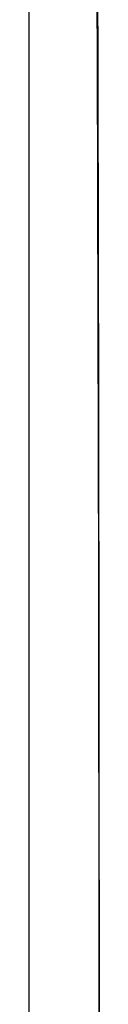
# Model space of a CAD drawing. Header units: metres. Extents: x 209747 to 209830, y 1182430 to 1182564.
# Tile 45 of 256: x 209752.4221 to 209752.4773, y 1182474.0413 to 1182474.8146. Entities that reach past the tile are written whole.
import ezdxf

# ---------------------------------------------------------------- set-up
doc = ezdxf.new("R2010")
doc.units = ezdxf.units.M
doc.header["$MEASUREMENT"] = 0
doc.linetypes.add('DGN Style 2', pattern=[15.036391, 9.021834, -6.014556])
doc.layers.get('0').update_dxf_attribs({"color": 254})

# ---------------------------------------------------------------- blocks, each defined once
blk = doc.blocks.new('*U2')
at = {"color": 40, "linetype": 'Continuous'}
for p, q in [((1.5783, -24.1511), (1.57855, -24.25292)), ((1.57855, -24.25292), (1.57877, -24.35474)), ((1.57877, -24.35474), (1.57897, -24.45656)), ((1.57897, -24.45656), (1.57914, -24.55836)), ((1.57914, -24.55836), (1.57928, -24.66015)), ((1.57928, -24.66015), (1.57941, -24.76193)), ((1.57941, -24.76193), (1.57952, -24.8637)), ((1.57952, -24.8637), (1.5796, -24.96546)), ((1.5796, -24.96546), (1.57967, -25.06721))]:
    blk.add_line(p, q, dxfattribs=at)
blk = doc.blocks.new('*U3')
at = {"color": 40, "linetype": 'Continuous'}
for p, q in [((1.57836, -24.17388), (1.5786, -24.27369)), ((1.5786, -24.27369), (1.57881, -24.37349)), ((1.57881, -24.37349), (1.57899, -24.47325)), ((1.57899, -24.47325), (1.57916, -24.57299)), ((1.57916, -24.57299), (1.5793, -24.67269)), ((1.5793, -24.67269), (1.57942, -24.77236)), ((1.57942, -24.77236), (1.57953, -24.87199)), ((1.57953, -24.87199), (1.57961, -24.97159)), ((1.57961, -24.97159), (1.57967, -25.07115))]:
    blk.add_line(p, q, dxfattribs=at)
blk = doc.blocks.new('*U4')
at = {"color": 40, "linetype": 'Continuous'}
for p, q in [((1.57854, -24.24613), (1.57875, -24.34663)), ((1.57875, -24.34663), (1.57895, -24.44709)), ((1.57895, -24.44709), (1.57912, -24.54755)), ((1.57912, -24.54755), (1.57927, -24.64795)), ((1.57927, -24.64795), (1.5794, -24.74835)), ((1.5794, -24.74835), (1.5795, -24.84869)), ((1.5795, -24.84869), (1.57959, -24.94901)), ((1.57959, -24.94901), (1.57966, -25.04927))]:
    blk.add_line(p, q, dxfattribs=at)
blk = doc.blocks.new('*U5')
at = {"color": 40, "linetype": 'Continuous'}
for p, q in [((1.57852, -24.24173), (1.57874, -24.34041)), ((1.57874, -24.34041), (1.57893, -24.43904)), ((1.57893, -24.43904), (1.5791, -24.53761)), ((1.5791, -24.53761), (1.57925, -24.63614)), ((1.57925, -24.63614), (1.57938, -24.7346)), ((1.57938, -24.7346), (1.57949, -24.83302)), ((1.57949, -24.83302), (1.57958, -24.93139)), ((1.57958, -24.93139), (1.57965, -25.02972))]:
    blk.add_line(p, q, dxfattribs=at)
blk = doc.blocks.new('*U6')
at = {"color": 40, "linetype": 'Continuous'}
for p, q in [((1.57845, -24.21005), (1.57867, -24.30917)), ((1.57867, -24.30917), (1.57887, -24.40827)), ((1.57887, -24.40827), (1.57905, -24.50733)), ((1.57905, -24.50733), (1.57921, -24.60639)), ((1.57921, -24.60639), (1.57935, -24.7054)), ((1.57935, -24.7054), (1.57946, -24.80442)), ((1.57946, -24.80442), (1.57955, -24.90339)), ((1.57955, -24.90339), (1.57963, -25.00236)), ((1.57963, -25.00236), (1.57969, -25.10129))]:
    blk.add_line(p, q, dxfattribs=at)
blk = doc.blocks.new('*U7')
at = {"color": 40, "linetype": 'Continuous'}
for p, q in [((1.57851, -24.23791), (1.57873, -24.33676)), ((1.57873, -24.33676), (1.57892, -24.43557)), ((1.57892, -24.43557), (1.5791, -24.53433)), ((1.5791, -24.53433), (1.57925, -24.63304)), ((1.57925, -24.63304), (1.57937, -24.73171)), ((1.57937, -24.73171), (1.57948, -24.83034)), ((1.57948, -24.83034), (1.57957, -24.92892)), ((1.57957, -24.92892), (1.57965, -25.02747))]:
    blk.add_line(p, q, dxfattribs=at)
blk = doc.blocks.new('*U8')
at = {"color": 40, "linetype": 'Continuous'}
for p, q in [((1.57847, -24.22085), (1.5787, -24.31986)), ((1.5787, -24.31986), (1.57889, -24.41883)), ((1.57889, -24.41883), (1.57907, -24.51776)), ((1.57907, -24.51776), (1.57922, -24.61665)), ((1.57922, -24.61665), (1.57936, -24.7155)), ((1.57936, -24.7155), (1.57947, -24.81431)), ((1.57947, -24.81431), (1.57956, -24.91308)), ((1.57956, -24.91308), (1.57963, -25.01181)), ((1.57963, -25.01181), (1.57969, -25.11051))]:
    blk.add_line(p, q, dxfattribs=at)
blk = doc.blocks.new('*U9')
at = {"color": 40, "linetype": 'Continuous'}
for p, q in [((1.57789, -24.17651), (1.57815, -24.27816)), ((1.57815, -24.27816), (1.57842, -24.37985)), ((1.57842, -24.37985), (1.57867, -24.48164)), ((1.57867, -24.48164), (1.5789, -24.58345)), ((1.5789, -24.58345), (1.57909, -24.68525)), ((1.57909, -24.68525), (1.57925, -24.78704)), ((1.57925, -24.78704), (1.57939, -24.88882)), ((1.57939, -24.88882), (1.5795, -24.99059)), ((1.5795, -24.99059), (1.57959, -25.09235))]:
    blk.add_line(p, q, dxfattribs=at)
blk = doc.blocks.new('ATTEMP')
at = {"color": 5, "linetype": 'Continuous', "flags": 128}
blk.add_lwpolyline([(-8.955, -27.61), (-8.955, -27.35598), (-8.955, -27.1021), (-8.955, -26.84847), (-8.955, -26.59521), (-8.95501, -26.34239), (-8.95501, -26.0901), (-8.95503, -25.83841), (-8.95504, -25.58737), (-8.95507, -25.33705), (-8.95512, -25.08748), (-8.95517, -24.8387), (-8.95525, -24.59076), (-8.95534, -24.3437), (-8.95546, -24.09753)], dxfattribs=at)
blk.add_lwpolyline([(-8.955, -27.61), (-8.955, -27.35598), (-8.955, -27.1021), (-8.955, -26.84847), (-8.955, -26.59521), (-8.95501, -26.34239), (-8.95501, -26.0901), (-8.95503, -25.83841), (-8.95504, -25.58737), (-8.95507, -25.33705), (-8.95512, -25.08748), (-8.95517, -24.8387), (-8.95525, -24.59076), (-8.95534, -24.3437), (-8.95546, -24.09753)], dxfattribs=at)
blk.add_lwpolyline([(-8.955, -27.61), (-8.955, -27.35598), (-8.955, -27.1021), (-8.955, -26.84847), (-8.955, -26.59521), (-8.95501, -26.34239), (-8.95501, -26.0901), (-8.95503, -25.83841), (-8.95504, -25.58737), (-8.95507, -25.33705), (-8.95512, -25.08748), (-8.95517, -24.8387), (-8.95525, -24.59076), (-8.95534, -24.3437), (-8.95546, -24.09753)], dxfattribs=at)
blk.add_lwpolyline([(-8.955, -27.61), (-8.955, -27.35598), (-8.955, -27.1021), (-8.955, -26.84847), (-8.955, -26.59521), (-8.95501, -26.34239), (-8.95501, -26.0901), (-8.95503, -25.83841), (-8.95504, -25.58737), (-8.95507, -25.33705), (-8.95512, -25.08748), (-8.95517, -24.8387), (-8.95525, -24.59076), (-8.95534, -24.3437), (-8.95546, -24.09753)], dxfattribs=at)
blk.add_lwpolyline([(-8.955, -27.61), (-8.955, -27.35598), (-8.955, -27.1021), (-8.955, -26.84847), (-8.955, -26.59521), (-8.95501, -26.34239), (-8.95501, -26.0901), (-8.95503, -25.83841), (-8.95504, -25.58737), (-8.95507, -25.33705), (-8.95512, -25.08748), (-8.95517, -24.8387), (-8.95525, -24.59076), (-8.95534, -24.3437), (-8.95546, -24.09753)], dxfattribs=at)
blk.add_lwpolyline([(-8.955, -27.61), (-8.955, -27.35598), (-8.955, -27.1021), (-8.955, -26.84847), (-8.955, -26.59521), (-8.95501, -26.34239), (-8.95501, -26.0901), (-8.95503, -25.83841), (-8.95504, -25.58737), (-8.95507, -25.33705), (-8.95512, -25.08748), (-8.95517, -24.8387), (-8.95525, -24.59076), (-8.95534, -24.3437), (-8.95546, -24.09753)], dxfattribs=at)
blk.add_lwpolyline([(-8.955, -27.61), (-8.955, -27.35598), (-8.955, -27.1021), (-8.955, -26.84847), (-8.955, -26.59521), (-8.95501, -26.34239), (-8.95501, -26.0901), (-8.95503, -25.83841), (-8.95504, -25.58737), (-8.95507, -25.33705), (-8.95512, -25.08748), (-8.95517, -24.8387), (-8.95525, -24.59076), (-8.95534, -24.3437), (-8.95546, -24.09753)], dxfattribs=at)
blk.add_lwpolyline([(-8.955, -27.61), (-8.955, -27.35598), (-8.955, -27.1021), (-8.955, -26.84847), (-8.955, -26.59521), (-8.95501, -26.34239), (-8.95501, -26.0901), (-8.95503, -25.83841), (-8.95504, -25.58737), (-8.95507, -25.33705), (-8.95512, -25.08748), (-8.95517, -24.8387), (-8.95525, -24.59076), (-8.95534, -24.3437), (-8.95546, -24.09753)], dxfattribs=at)
at = {"color": 3, "linetype": 'Continuous'}
for name in ['*U9', '*U8', '*U7', '*U6', '*U3', '*U4', '*U5', '*U2']:
    blk.add_blockref(name, (-10.48, 0), dxfattribs=at)

msp = doc.modelspace()

# ---------------------------------------------------------------- block references
at = {"color": 1, "linetype": 'DGN Style 2'}
msp.add_blockref('ATTEMP', (209761.37756, 1182499.06107), dxfattribs=at)

doc.saveas('drawing.dxf')
